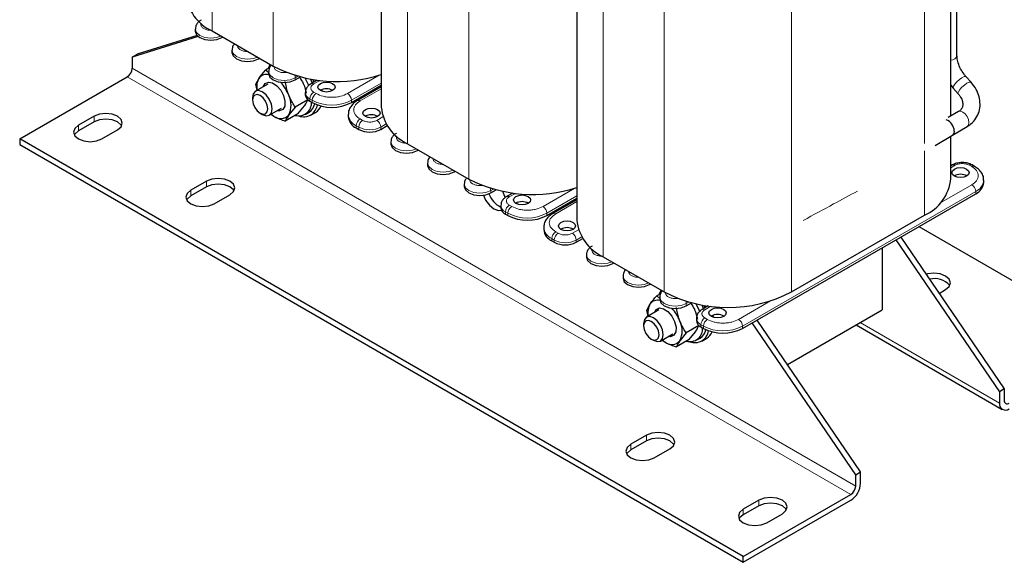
# Model space of a CAD drawing. Header units: millimetres. Extents: x 5 to 418, y 2 to 292.
# Tile 30 of 39: x 323 to 380, y 52 to 84. Entities that reach past the tile are written whole.
import ezdxf

# ---------------------------------------------------------------- set-up
doc = ezdxf.new("R2010")
doc.units = ezdxf.units.MM

msp = doc.modelspace()

# ---------------------------------------------------------------- linework, layer by layer
at = {"color": 7, "linetype": 'Continuous', "lineweight": 18}
for p, q in [((333.8775, 101.4598), (333.8775, 82.9733)), ((337.413, 99.17), (337.413, 80.9323)), ((345.1912, 94.9285), (345.1912, 76.442)), ((348.7267, 92.6387), (348.7267, 74.401)), ((375.0877, 90.7975), (375.0877, 76.4568)), ((356.5049, 88.3973), (356.5049, 69.9108)), ((360.0404, 86.1074), (360.0404, 67.8698)), ((367.3943, 86.3562), (367.3943, 67.8698)), ((334.4432, 82.5814), (334.4432, 82.6468)), ((336.5645, 81.3568), (336.5645, 81.4221)), ((329.253, 80.8084), (371.1137, 56.6428)), ((338.6858, 80.2628), (338.8363, 80.3496)), ((341.7122, 79.3485), (343.5532, 80.4112)), ((370.8309, 56.1529), (328.9702, 80.3185)), ((338.6858, 80.1321), (338.6858, 80.2628)), ((340.1122, 80.1066), (339.7606, 79.9036)), ((341.9385, 78.9565), (343.6681, 79.955)), ((339.7606, 79.4301), (339.902, 79.3485)), ((343.6681, 79.6285), (342.4476, 78.9239)), ((339.5343, 79.0382), (339.6758, 78.9565)), ((339.5343, 79.0382), (339.5343, 78.9075)), ((339.6758, 78.9565), (339.6758, 78.8259)), ((341.9385, 78.9565), (341.9385, 78.8259)), ((326.1417, 77.1835), (326.1417, 77.5101)), ((327.0468, 77.706), (327.0468, 78.0326)), ((342.2213, 77.487), (342.3628, 77.4054)), ((342.2213, 77.487), (342.2213, 77.3564)), ((342.4476, 77.8789), (342.589, 77.7973)), ((343.4093, 77.7973), (343.7609, 78.0003)), ((343.6356, 77.4054), (343.9513, 77.5876)), ((342.3628, 77.4054), (342.3628, 77.2747)), ((343.6356, 77.2747), (343.6356, 77.4054)), ((345.7569, 76.0501), (345.7569, 76.1155)), ((375.0877, 76.0366), (375.0877, 72.311)), ((376.8696, 75.2011), (376.6107, 75.0517)), ((377.8312, 75.1195), (377.6898, 75.2011)), ((347.8782, 74.8255), (347.8782, 74.8909)), ((333.5522, 73.9505), (333.5522, 74.2771)), ((375.9903, 73.0117), (377.8312, 74.0745)), ((332.6471, 73.428), (332.6471, 73.7546)), ((349.9995, 73.7315), (350.15, 73.8184)), ((349.9995, 73.6009), (349.9995, 73.7315)), ((351.4259, 73.5753), (351.0743, 73.3724)), ((353.0259, 72.8172), (354.8669, 73.8799)), ((364.5659, 65.894), (378.0575, 73.6825)), ((378.0575, 73.6825), (378.0575, 73.5519)), ((353.2522, 72.4253), (354.9819, 73.4238)), ((354.9819, 73.0973), (353.7613, 72.3927)), ((350.848, 72.5069), (350.9895, 72.4253)), ((350.848, 72.5069), (350.848, 72.3763)), ((350.9895, 72.4253), (350.9895, 72.2946)), ((351.0743, 72.8988), (351.2157, 72.8172)), ((353.2522, 72.4253), (353.2522, 72.2946)), ((353.7613, 71.3477), (353.9027, 71.266)), ((354.723, 71.266), (355.0746, 71.469)), ((353.5351, 70.9557), (353.6765, 70.8741)), ((353.5351, 70.9557), (353.5351, 70.8251)), ((353.6765, 70.8741), (353.6765, 70.7435)), ((354.9493, 70.8741), (355.265, 71.0564)), ((354.9493, 70.7435), (354.9493, 70.8741)), ((357.0706, 69.5188), (357.0706, 69.5842)), ((359.1919, 68.2942), (359.1919, 68.3596)), ((361.3132, 67.2003), (361.4637, 67.2871)), ((364.3396, 66.2859), (366.1806, 67.3487)), ((361.3132, 67.0696), (361.3132, 67.2003)), ((362.7396, 67.0441), (362.388, 66.8411)), ((362.388, 66.3676), (362.5294, 66.2859)), ((371.3681, 66.0969), (379.4293, 61.4432)), ((362.1618, 65.9757), (362.3032, 65.894)), ((362.1618, 65.9757), (362.1618, 65.845)), ((362.3032, 65.894), (362.3032, 65.7634)), ((364.5659, 65.894), (364.5659, 65.7634)), ((359.0081, 59.2552), (359.0081, 59.5818)), ((358.103, 58.7327), (358.103, 59.0593)), ((365.5134, 55.4997), (365.5134, 55.8263)), ((364.6083, 54.9772), (364.6083, 55.3038))]:
    msp.add_line(p, q, dxfattribs=at)
at = {"color": 7, "linetype": 'Continuous', "lineweight": 25}
for p, q in [((343.6681, 96.325), (343.6681, 78.5647)), ((376.6107, 78.0462), (376.6107, 91.7482)), ((376.9736, 81.5502), (376.9736, 91.9576)), ((354.9819, 89.7937), (354.9819, 72.0334)), ((333.0653, 82.6543), (329.253, 81.4617)), ((333.0067, 82.7108), (329.5358, 81.625)), ((332.9068, 83.0794), (332.9068, 82.9488)), ((333.8775, 82.9733), (337.413, 80.9323)), ((334.4432, 82.5814), (334.4998, 82.6141)), ((329.253, 81.4617), (329.5358, 81.625)), ((329.253, 81.4617), (329.253, 80.8084)), ((335.0281, 81.8548), (335.0281, 81.7241)), ((336.5645, 81.3568), (336.6211, 81.3894)), ((337.2214, 81.0429), (337.2077, 80.9873)), ((337.198, 80.8308), (336.9723, 80.7005)), ((337.1494, 80.5577), (336.9723, 80.7005)), ((337.1494, 80.6302), (337.1494, 80.4995)), ((377.7863, 80.0023), (377.4992, 80.3227)), ((322.7476, 76.7263), (328.9702, 80.3185)), ((337.1008, 79.8954), (336.385, 79.4822)), ((336.4008, 79.8873), (336.5981, 80.2429)), ((336.4792, 79.5366), (336.4008, 79.8873)), ((338.6858, 80.1321), (338.9912, 80.3084)), ((339.2179, 79.7756), (339.3283, 79.3696)), ((339.957, 80.1252), (339.6006, 79.9195)), ((339.7781, 80.0219), (339.7166, 80.1597)), ((341.9385, 78.8259), (343.6681, 79.8244)), ((376.6107, 79.8347), (376.7545, 79.6553)), ((339.2707, 79.4056), (339.2707, 79.2749)), ((340.2629, 79.4687), (340.2445, 79.5816)), ((343.6681, 79.7367), (342.2876, 78.9398)), ((343.188, 79.4596), (343.1121, 79.5034)), ((343.4709, 79.6228), (343.3949, 79.6667)), ((376.7545, 79.6553), (377.0416, 79.3349)), ((336.2193, 79.1159), (336.2193, 78.9756)), ((339.4152, 78.988), (338.687, 78.5675)), ((338.8437, 78.1747), (339.2179, 78.6324)), ((339.5343, 78.9075), (339.6758, 78.8259)), ((336.6634, 78.2063), (336.7849, 78.1362)), ((337.1849, 78.0965), (337.9007, 78.5097)), ((337.2948, 78.1599), (337.4554, 78.0332)), ((338.8437, 78.1747), (338.1154, 77.7543)), ((338.687, 78.5675), (338.3128, 78.1099)), ((339.2605, 78.14), (339.4867, 78.2706)), ((339.5867, 78.0974), (339.8696, 78.2607)), ((341.7527, 78.1401), (341.7527, 78.0095)), ((377.058, 78.3044), (376.4703, 77.9651)), ((327.0468, 78.0326), (326.1417, 77.5101)), ((327.0468, 77.706), (326.1417, 77.1835)), ((342.7446, 78.034), (342.7311, 78.0258)), ((343.6356, 77.2747), (344.0116, 77.4918)), ((327.4994, 76.7263), (328.4045, 77.2488)), ((342.2213, 77.3564), (342.3628, 77.2747)), ((375.7179, 76.3479), (376.7109, 76.9494)), ((376.7105, 76.9492), (377.558, 77.4384)), ((364.6083, 52.5607), (322.7476, 76.7263)), ((322.7476, 76.7263), (322.7476, 76.3997)), ((322.7476, 76.3997), (364.6083, 52.2341)), ((344.2205, 76.5481), (344.2205, 76.4175)), ((345.1912, 76.442), (348.7267, 74.401)), ((376.6107, 74.4337), (376.6107, 76.8887)), ((345.7569, 76.0501), (345.8135, 76.0828)), ((346.3418, 75.3235), (346.3418, 75.1929)), ((376.7096, 75.217), (376.6107, 75.1599)), ((377.9912, 75.1353), (377.8498, 75.217)), ((347.8782, 74.8255), (347.9348, 74.8582)), ((333.5522, 74.2771), (332.6471, 73.7546)), ((348.4631, 74.0989), (348.4631, 73.9683)), ((378.5261, 74.205), (378.5261, 74.3357)), ((333.5522, 73.9505), (332.6471, 73.428)), ((334.0048, 72.9709), (334.9099, 73.4934)), ((349.9995, 73.6009), (350.3049, 73.7772)), ((351.2707, 73.5939), (350.9143, 73.3882)), ((364.5659, 65.7634), (378.0575, 73.5519)), ((353.2522, 72.2946), (354.9819, 73.2931)), ((354.9819, 73.2055), (353.6013, 72.4085)), ((354.5017, 72.9283), (354.4258, 72.9721)), ((354.7846, 73.0916), (354.7086, 73.1354)), ((350.5844, 72.8743), (350.5844, 72.7437)), ((350.848, 72.3763), (350.9895, 72.2946)), ((367.3943, 67.8698), (375.0877, 72.311)), ((353.0664, 71.6089), (353.0664, 71.4782)), ((354.0583, 71.5027), (354.0448, 71.4946)), ((374.7612, 71.649), (386.2175, 65.0354)), ((353.5351, 70.8251), (353.6765, 70.7435)), ((354.9493, 70.7435), (355.3253, 70.9605)), ((373.4395, 70.886), (379.4293, 62.0965)), ((373.7224, 71.0493), (379.7121, 62.2598)), ((372.6411, 70.4251), (372.6411, 66.8318)), ((355.5342, 70.0169), (355.5342, 69.8862)), ((356.5049, 69.9108), (360.0404, 67.8698)), ((357.0706, 69.5188), (357.1272, 69.5515)), ((357.6555, 68.7923), (357.6555, 68.6616)), ((359.1919, 68.2942), (359.2485, 68.3269)), ((359.8488, 67.9804), (359.8351, 67.9248)), ((375.943, 67.7906), (376.318, 68.0071)), ((359.8254, 67.7683), (359.5997, 67.638)), ((359.7768, 67.4952), (359.5997, 67.638)), ((359.7768, 67.5677), (359.7768, 67.437)), ((361.3132, 67.0696), (361.6186, 67.2459)), ((359.7282, 66.8329), (359.0124, 66.4196)), ((359.0282, 66.8248), (359.2255, 67.1804)), ((359.1067, 66.4741), (359.0282, 66.8248)), ((361.8453, 66.713), (361.9557, 66.3071)), ((362.5844, 67.0626), (362.228, 66.8569)), ((362.4055, 66.9594), (362.344, 67.0971)), ((367.1641, 63.67), (372.6411, 66.8318)), ((361.8982, 66.343), (361.8982, 66.2124)), ((362.8903, 66.4061), (362.872, 66.519)), ((371.1137, 57.296), (365.1239, 66.0855)), ((371.3966, 57.4593), (365.4068, 66.2488)), ((358.8467, 66.0534), (358.8467, 65.9131)), ((362.0426, 65.9254), (361.3144, 65.505)), ((361.4711, 65.1122), (361.8453, 65.5699)), ((362.1618, 65.845), (362.3032, 65.7634)), ((371.1337, 65.9616), (379.595, 61.077)), ((359.2908, 65.1438), (359.4123, 65.0736)), ((359.8123, 65.034), (360.5281, 65.4472)), ((359.9222, 65.0974), (360.0829, 64.9707)), ((361.4711, 65.1122), (360.7428, 64.6918)), ((361.3144, 65.505), (360.9402, 65.0474)), ((361.8879, 65.0775), (362.1142, 65.2081)), ((362.2141, 65.0349), (362.497, 65.1982)), ((379.7121, 62.2598), (379.4293, 62.0965)), ((379.4293, 62.0965), (379.4293, 61.4432)), ((379.7121, 62.2598), (379.7121, 61.6065)), ((359.0081, 59.5818), (358.103, 59.0593)), ((359.0081, 59.2552), (358.103, 58.7327)), ((359.4606, 58.2755), (360.3657, 58.798)), ((371.1137, 57.296), (371.3966, 57.4593)), ((371.1137, 56.6428), (371.1137, 57.296)), ((371.3966, 56.806), (371.3966, 57.4593)), ((364.6083, 52.5607), (370.8309, 56.1529)), ((365.5134, 55.8263), (364.6083, 55.3038)), ((364.6083, 52.2341), (370.8309, 55.8262)), ((365.5134, 55.4997), (364.6083, 54.9772)), ((365.966, 54.52), (366.8711, 55.0425)), ((364.6083, 52.2341), (364.6083, 52.5607))]:
    msp.add_line(p, q, dxfattribs=at)
at = {"color": 7, "linetype": 'Continuous', "lineweight": 18, "flags": 128}
for points in [[(332.9068, 83.0818), (332.9068, 83.0794), (332.9753, 82.8806), (333.1704, 82.712), (333.4624, 82.5994), (333.8068, 82.5598), (334.1512, 82.5994), (334.3841, 82.6808)], [(335.0281, 81.8572), (335.0281, 81.8548), (335.0966, 81.656), (335.2917, 81.4874), (335.5837, 81.3748), (335.9281, 81.3352), (336.2725, 81.3748), (336.5054, 81.4562)], [(337.1494, 80.6326), (337.1494, 80.6302), (337.2179, 80.4314), (337.413, 80.2628), (337.705, 80.1502), (338.0494, 80.1106), (338.3938, 80.1502), (338.6858, 80.2628)], [(376.7545, 79.6552), (376.7433, 79.6841), (376.7671, 79.7727), (376.8457, 79.8943), (376.9671, 80.0302), (377.1128, 80.1599), (377.2607, 80.2636), (377.3882, 80.3254), (377.4758, 80.3361), (377.4991, 80.3228)], [(377.0406, 79.3361), (377.0304, 79.3637), (377.0542, 79.4523), (377.1329, 79.5739), (377.2543, 79.7098), (377.4, 79.8395), (377.5478, 79.9432), (377.6753, 80.0051), (377.763, 80.0157), (377.7863, 80.0023)], [(377.058, 78.3044), (377.1727, 78.3267), (377.308, 78.2797), (377.4433, 78.1705), (377.558, 78.0158), (377.6346, 77.8391), (377.6615, 77.6673)], [(377.6615, 77.6673), (377.6346, 77.5266), (377.558, 77.4384), (377.558, 77.4384)], [(344.2205, 76.5505), (344.2205, 76.5481), (344.289, 76.3493), (344.4841, 76.1808), (344.7761, 76.0681), (345.1205, 76.0286), (345.4649, 76.0681), (345.6978, 76.1496)], [(346.3418, 75.3259), (346.3418, 75.3235), (346.4103, 75.1247), (346.6054, 74.9561), (346.8974, 74.8435), (347.2418, 74.804), (347.5862, 74.8435), (347.8191, 74.925)], [(348.4631, 74.1013), (348.4631, 74.0989), (348.5316, 73.9001), (348.7267, 73.7315), (349.0187, 73.6189), (349.3631, 73.5794), (349.7075, 73.6189), (349.9995, 73.7315)], [(355.5342, 70.0193), (355.5342, 70.0169), (355.6027, 69.818), (355.7978, 69.6495), (356.0898, 69.5369), (356.4342, 69.4973), (356.7786, 69.5369), (357.0115, 69.6183)], [(357.6555, 68.7947), (357.6555, 68.7923), (357.724, 68.5934), (357.9191, 68.4249), (358.2111, 68.3123), (358.5555, 68.2727), (358.8999, 68.3123), (359.1329, 68.3937)], [(359.7768, 67.5701), (359.7768, 67.5677), (359.8453, 67.3688), (360.0404, 67.2003), (360.3324, 67.0876), (360.6768, 67.0481), (361.0212, 67.0876), (361.3132, 67.2003)]]:
    msp.add_lwpolyline(points, dxfattribs=at)
at = {"color": 7, "linetype": 'Continuous', "lineweight": 25, "flags": 128}
for points in [[(332.9068, 82.9488), (332.9753, 82.7499), (333.1704, 82.5814), (333.4624, 82.4687), (333.8068, 82.4292), (334.1512, 82.4687), (334.4432, 82.5814)], [(335.0281, 81.7241), (335.0966, 81.5253), (335.2917, 81.3568), (335.5837, 81.2441), (335.9281, 81.2046), (336.2725, 81.2441), (336.5645, 81.3568)], [(337.1321, 80.7928), (337.1393, 80.818), (337.2351, 81.035)], [(337.1494, 80.4995), (337.2179, 80.3007), (337.413, 80.1321), (337.705, 80.0195), (338.0494, 79.98), (338.3938, 80.0195), (338.6858, 80.1321)], [(336.8376, 79.7434), (336.9444, 79.9242), (337.1334, 80.0065), (337.3714, 79.9624), (337.6222, 79.7987), (337.8476, 79.5402), (338.0133, 79.2263), (338.0941, 78.9048), (338.0777, 78.6247), (337.9665, 78.4285), (337.7775, 78.3463), (337.6375, 78.3578)], [(339.2429, 80.2488), (339.4313, 79.8754), (339.4646, 79.7928)], [(339.5761, 80.1831), (339.6576, 80.006), (339.6754, 79.9626)], [(340.8496, 79.5199), (340.6873, 79.4573), (340.496, 79.4354), (340.3047, 79.4573), (340.1424, 79.5199), (340.0341, 79.6136), (339.996, 79.724), (340.0341, 79.8345), (340.1424, 79.9281), (340.3047, 79.9907), (340.496, 80.0127), (340.6873, 79.9907), (340.8496, 79.9281), (340.9579, 79.8345), (340.996, 79.724), (340.9579, 79.6136), (340.8496, 79.5199)], [(336.785, 79.4426), (336.5685, 79.5178), (336.385, 79.4822), (336.2623, 79.341), (336.2193, 79.1159)], [(336.6635, 79.2322), (336.4935, 79.2912), (336.3494, 79.2632), (336.2531, 79.1524), (336.2193, 78.9756), (336.2531, 78.7598), (336.3494, 78.5378), (336.4935, 78.3434), (336.6635, 78.2063), (336.8335, 78.1472), (336.9776, 78.1752), (337.0739, 78.286), (337.1077, 78.4628), (337.0739, 78.6786), (336.9776, 78.9006), (336.8335, 79.095), (336.6635, 79.2322)], [(336.7849, 78.1362), (336.785, 78.1361), (337.0014, 78.0609), (337.185, 78.0965), (337.3076, 78.2376), (337.3506, 78.4628), (337.3076, 78.7376), (337.185, 79.0203), (337.0014, 79.2679), (336.785, 79.4426)], [(328.4045, 77.2488), (328.6126, 77.4286), (328.6857, 77.6407), (328.6126, 77.8528), (328.4045, 78.0326), (328.093, 78.1527), (327.7257, 78.1949), (327.3583, 78.1527), (327.0468, 78.0326)], [(337.2809, 78.1519), (337.3262, 78.1176), (337.4554, 78.0332)], [(342.7446, 78.4259), (342.9068, 78.4885), (343.0982, 78.5105), (343.2895, 78.4885), (343.4517, 78.4259), (343.5601, 78.3323), (343.5982, 78.2218), (343.5601, 78.1114), (343.4517, 78.0177), (343.2895, 77.9551), (343.0982, 77.9332), (342.9068, 77.9551), (342.7446, 78.0177), (342.6362, 78.1114), (342.5982, 78.2218), (342.6362, 78.3323), (342.7446, 78.4259)], [(326.1417, 77.5101), (325.9336, 77.3303), (325.8606, 77.1182), (325.9336, 76.9061), (326.1417, 76.7263), (326.4532, 76.6062), (326.8206, 76.564), (327.1879, 76.6062), (327.4994, 76.7263)], [(328.643, 77.4774), (328.6126, 77.5262), (328.4045, 77.706), (328.093, 77.8261), (327.7257, 77.8683), (327.3583, 77.8261), (327.0468, 77.706)], [(326.1417, 77.1835), (325.9336, 77.0037), (325.9032, 76.9549)], [(376.813, 77.1775), (376.7861, 77.0368), (376.71, 76.9489)], [(344.2205, 76.4175), (344.289, 76.2187), (344.4841, 76.0501), (344.7761, 75.9375), (345.1205, 75.8979), (345.4649, 75.9375), (345.7569, 76.0501)], [(346.3418, 75.1929), (346.4103, 74.9941), (346.6054, 74.8255), (346.8974, 74.7129), (347.2418, 74.6733), (347.5862, 74.7129), (347.8782, 74.8255)], [(377.5343, 74.5725), (377.372, 74.5099), (377.1807, 74.4879), (376.9894, 74.5099), (376.8271, 74.5725), (376.7188, 74.6661), (376.6807, 74.7766), (376.7188, 74.887), (376.8271, 74.9807), (376.9894, 75.0432), (377.1807, 75.0652), (377.372, 75.0432), (377.5343, 74.9807), (377.6426, 74.887), (377.6807, 74.7766), (377.6426, 74.6661), (377.5343, 74.5725)], [(334.9099, 73.4934), (335.118, 73.6732), (335.191, 73.8852), (335.118, 74.0973), (334.9099, 74.2771), (334.5984, 74.3973), (334.231, 74.4394), (333.8637, 74.3973), (333.5522, 74.2771)], [(335.1484, 73.7219), (335.118, 73.7707), (334.9099, 73.9505), (334.5984, 74.0706), (334.231, 74.1128), (333.8637, 74.0706), (333.5522, 73.9505)], [(332.6471, 73.7546), (332.439, 73.5748), (332.3659, 73.3627), (332.439, 73.1507), (332.6471, 72.9709), (332.9586, 72.8507), (333.3259, 72.8086), (333.6933, 72.8507), (334.0048, 72.9709)], [(348.4631, 73.9683), (348.5316, 73.7694), (348.7267, 73.6009), (349.0187, 73.4883), (349.3631, 73.4487), (349.7075, 73.4883), (349.9995, 73.6009)], [(350.8321, 73.3178), (350.8105, 73.3995), (350.6908, 73.6893)], [(332.6471, 73.428), (332.439, 73.2482), (332.4086, 73.1994)], [(349.5755, 73.4634), (349.7034, 73.1843), (349.9236, 72.8873), (350.1834, 72.6777), (350.4431, 72.5874), (350.6158, 72.6077)], [(352.1633, 72.9886), (352.0011, 72.9261), (351.8097, 72.9041), (351.6184, 72.9261), (351.4562, 72.9886), (351.3478, 73.0823), (351.3097, 73.1927), (351.3478, 73.3032), (351.4562, 73.3968), (351.6184, 73.4594), (351.8097, 73.4814), (352.0011, 73.4594), (352.1633, 73.3968), (352.2717, 73.3032), (352.3097, 73.1927), (352.2717, 73.0823), (352.1633, 72.9886)], [(354.0583, 71.8947), (354.2205, 71.9572), (354.4119, 71.9792), (354.6032, 71.9572), (354.7654, 71.8947), (354.8738, 71.801), (354.9119, 71.6906), (354.8738, 71.5801), (354.7654, 71.4865), (354.6032, 71.4239), (354.4119, 71.4019), (354.2205, 71.4239), (354.0583, 71.4865), (353.9499, 71.5801), (353.9119, 71.6906), (353.9499, 71.801), (354.0583, 71.8947)], [(355.5342, 69.8862), (355.6027, 69.6874), (355.7978, 69.5188), (356.0898, 69.4062), (356.4342, 69.3667), (356.7786, 69.4062), (357.0706, 69.5188)], [(376.318, 68.0071), (376.5261, 68.1869), (376.5992, 68.399), (376.5261, 68.6111), (376.318, 68.7909), (376.0066, 68.911), (375.6392, 68.9532), (375.2718, 68.911), (375.1939, 68.8899)], [(357.6555, 68.6616), (357.724, 68.4628), (357.9191, 68.2942), (358.2111, 68.1816), (358.5555, 68.1421), (358.8999, 68.1816), (359.1919, 68.2942)], [(359.7596, 67.7303), (359.7667, 67.7555), (359.8625, 67.9725)], [(359.7768, 67.437), (359.8453, 67.2382), (360.0404, 67.0696), (360.3324, 66.957), (360.6768, 66.9174), (361.0212, 66.957), (361.3132, 67.0696)], [(359.465, 66.6809), (359.5718, 66.8617), (359.7608, 66.944), (359.9988, 66.8999), (360.2496, 66.7361), (360.475, 66.4776), (360.6407, 66.1637), (360.7215, 65.8423), (360.7051, 65.5621), (360.5939, 65.366), (360.4049, 65.2837), (360.2649, 65.2952)], [(361.8703, 67.1863), (362.0587, 66.8129), (362.092, 66.7303)], [(362.2036, 67.1206), (362.285, 66.9435), (362.3028, 66.9001)], [(363.477, 66.4574), (363.3148, 66.3948), (363.1234, 66.3728), (362.9321, 66.3948), (362.7699, 66.4574), (362.6615, 66.551), (362.6234, 66.6615), (362.6615, 66.7719), (362.7699, 66.8656), (362.9321, 66.9282), (363.1234, 66.9501), (363.3148, 66.9282), (363.477, 66.8656), (363.5854, 66.7719), (363.6234, 66.6615), (363.5854, 66.551), (363.477, 66.4574)], [(359.4124, 66.38), (359.1959, 66.4553), (359.0124, 66.4196), (358.8898, 66.2785), (358.8467, 66.0534)], [(359.2909, 66.1696), (359.1209, 66.2287), (358.9768, 66.2007), (358.8805, 66.0899), (358.8467, 65.9131), (358.8805, 65.6973), (358.9768, 65.4753), (359.1209, 65.2809), (359.2909, 65.1437), (359.4609, 65.0846), (359.605, 65.1126), (359.7013, 65.2235), (359.7351, 65.4002), (359.7013, 65.6161), (359.605, 65.8381), (359.4609, 66.0324), (359.2909, 66.1696)], [(359.4123, 65.0736), (359.4124, 65.0736), (359.6289, 64.9983), (359.8124, 65.034), (359.935, 65.1751), (359.9781, 65.4002), (359.935, 65.6751), (359.8124, 65.9578), (359.6289, 66.2053), (359.4124, 66.38)], [(359.9083, 65.0894), (359.9536, 65.0551), (360.0829, 64.9707)], [(360.3657, 58.798), (360.5738, 58.9778), (360.6469, 59.1899), (360.5738, 59.402), (360.3657, 59.5818), (360.0543, 59.7019), (359.6869, 59.7441), (359.3195, 59.7019), (359.0081, 59.5818)], [(360.6043, 59.0266), (360.5738, 59.0754), (360.3657, 59.2552), (360.0543, 59.3753), (359.6869, 59.4175), (359.3195, 59.3753), (359.0081, 59.2552)], [(358.103, 59.0593), (357.8949, 58.8795), (357.8218, 58.6674), (357.8949, 58.4553), (358.103, 58.2755), (358.4144, 58.1554), (358.7818, 58.1132), (359.1492, 58.1554), (359.4606, 58.2755)], [(358.103, 58.7327), (357.8949, 58.5529), (357.8644, 58.5041)], [(366.8711, 55.0425), (367.0792, 55.2223), (367.1523, 55.4344), (367.0792, 55.6465), (366.8711, 55.8263), (366.5596, 55.9464), (366.1923, 55.9886), (365.8249, 55.9464), (365.5134, 55.8263)], [(364.6083, 55.3038), (364.4002, 55.124), (364.3272, 54.9119), (364.4002, 54.6998), (364.6083, 54.52), (364.9198, 54.3999), (365.2872, 54.3577), (365.6545, 54.3999), (365.966, 54.52)], [(367.1096, 55.2711), (367.0792, 55.3199), (366.8711, 55.4997), (366.5596, 55.6198), (366.1923, 55.662), (365.8249, 55.6198), (365.5134, 55.4997)], [(364.6083, 54.9772), (364.4002, 54.7974), (364.3698, 54.7486)]]:
    msp.add_lwpolyline(points, dxfattribs=at)
at = {"color": 7, "linetype": 'Continuous', "lineweight": 25}
for centre, radius, start, end in [((334.9537, 85.3533), 2.612, 185.65338, 245.66676), ((341.1226, 88.2079), 8.1667, 242.98428, 288.16136), ((328.6389, 80.8364), 0.6147, 302.60548, 357.39452), ((337.0202, 79.9333), 0.5234, 75.01541, 143.7414), ((337.4804, 79.734), 1.0185, 150.02213, 191.11699), ((336.1089, 78.3983), 2.3639, 21.19907, 42.40337), ((337.1695, 78.6815), 1.2782, 333.43643, 26.56357), ((339.7211, 79.3198), 0.4526, 185.6948, 245.62534), ((340.496, 78.9037), 0.7243, 59.54613, 120.45387), ((338.8924, 78.7999), 0.739, 254.39328, 4.09111), ((339.182, 78.7998), 0.7956, 248.89722, 352.19536), ((339.06, 78.9214), 0.7783, 303.25633, 347.44675), ((340.8071, 81.0094), 2.4592, 242.60967, 297.39033), ((339.4649, 78.9226), 0.7758, 301.43792, 337.7269), ((337.8449, 78.5099), 0.6156, 230.75183, 319.4672), ((343.0976, 77.3773), 0.7456, 60.45053, 118.25641), ((346.2675, 78.822), 2.612, 185.65338, 245.66676), ((342.5534, 78.0893), 0.8047, 185.6948, 245.62534), ((376.1051, 77.1697), 0.7079, 0.62708, 69.25059), ((342.9992, 78.503), 1.3833, 242.60967, 297.39033), ((376.7758, 75.0703), 0.161, 54.38242, 114.30712), ((377.7838, 75.0696), 0.1616, 66.43017, 125.55305), ((377.1807, 73.9562), 0.7243, 59.54613, 120.45387), ((352.4363, 81.6766), 8.1667, 242.98428, 288.16136), ((374.0743, 74.6459), 2.5453, 293.46213, 355.21773), ((377.7254, 74.2849), 0.8047, 294.37466, 354.3052), ((351.1546, 74.0041), 1.3462, 199.87566, 244.94269), ((351.8097, 72.3724), 0.7243, 59.54613, 120.45387), ((351.0349, 72.7886), 0.4526, 185.6948, 245.62534), ((352.1208, 74.4782), 2.4592, 242.60967, 297.39033), ((357.5812, 72.2908), 2.612, 185.65338, 245.66676), ((353.8672, 71.5581), 0.8047, 185.6948, 245.62534), ((354.4113, 70.846), 0.7456, 60.45053, 118.25641), ((354.3129, 71.9717), 1.3833, 242.60967, 297.39033), ((375.6785, 67.4979), 1.1469, 40.03646, 104.74158), ((363.7174, 74.9273), 7.9579, 242.48054, 297.51946), ((359.6476, 66.8708), 0.5234, 75.01541, 143.7414), ((360.1078, 66.6714), 1.0185, 150.02213, 191.11699), ((358.7363, 65.3357), 2.3639, 21.19907, 42.40337), ((359.797, 65.6189), 1.2782, 333.43643, 26.56357), ((362.3486, 66.2573), 0.4526, 185.6948, 245.62534), ((363.1234, 65.8411), 0.7243, 59.54613, 120.45387), ((361.5198, 65.7373), 0.739, 254.39328, 4.09111), ((361.8094, 65.7373), 0.7956, 248.89722, 352.19536), ((361.6874, 65.8589), 0.7783, 303.25633, 347.44675), ((363.4345, 67.9469), 2.4592, 242.60967, 297.39033), ((362.0924, 65.8601), 0.7758, 301.43792, 337.7269), ((360.4723, 65.4474), 0.6156, 230.75183, 319.4672), ((379.8846, 61.5786), 0.1747, 170.78596, 309.20329), ((379.7742, 61.3873), 0.3494, 170.78596, 309.20329), ((370.1684, 56.8619), 1.2294, 302.60548, 357.39452), ((370.4996, 56.6707), 0.6147, 302.60548, 357.39452)]:
    msp.add_arc(centre, radius, start, end, dxfattribs=at)
at = {"color": 7, "linetype": 'Continuous', "lineweight": 18}
for centre, radius, start, end in [((376.6218, 81.6341), 0.3617, 268.24502, 346.58131), ((338.2688, 80.2543), 0.4171, 1.17028, 20.6324), ((339.6666, 79.772), 0.1618, 54.46271, 113.39091), ((339.712, 79.4437), 0.4427, 184.62576, 246.33905), ((340.0256, 79.0158), 0.4918, 122.60548, 177.39452), ((340.167, 78.9342), 0.4918, 122.60548, 177.39452), ((341.4472, 78.9342), 0.4918, 2.60548, 57.39452), ((340.8071, 81.1401), 2.4592, 242.60967, 297.39033), ((342.3536, 78.7923), 0.1618, 54.46771, 113.33418), ((342.536, 78.2065), 0.7853, 184.18381, 246.37912), ((342.7126, 77.4647), 0.4918, 122.60548, 177.39452), ((342.854, 77.383), 0.4918, 122.60548, 177.39452), ((343.1443, 77.383), 0.4918, 2.60548, 57.39452), ((342.9992, 78.6336), 1.3833, 242.60967, 297.39033), ((377.9253, 74.9877), 0.1619, 66.75238, 125.52465), ((377.5662, 73.6602), 0.4918, 2.60548, 57.39452), ((377.723, 74.4184), 0.8083, 294.44699, 353.47973), ((349.5825, 73.723), 0.4171, 1.17028, 20.6324), ((350.9803, 73.2407), 0.1618, 54.46271, 113.39091), ((351.0257, 72.9124), 0.4427, 184.62576, 246.33905), ((351.3393, 72.4846), 0.4918, 122.60548, 177.39452), ((351.4807, 72.4029), 0.4918, 122.60548, 177.39452), ((352.1208, 74.6088), 2.4592, 242.60967, 297.39033), ((352.7609, 72.4029), 0.4918, 2.60548, 57.39452), ((353.6673, 72.261), 0.1618, 54.46771, 113.33418), ((353.8497, 71.6752), 0.7853, 184.18381, 246.37912), ((354.0263, 70.9334), 0.4918, 122.60548, 177.39452), ((354.1677, 70.8517), 0.4918, 122.60548, 177.39452), ((354.458, 70.8517), 0.4918, 2.60548, 57.39452), ((354.3129, 72.1023), 1.3833, 242.60967, 297.39033), ((360.8962, 67.1917), 0.4171, 1.17028, 20.6324), ((362.294, 66.7095), 0.1618, 54.46271, 113.39091), ((362.3394, 66.3811), 0.4427, 184.62576, 246.33905), ((362.653, 65.9533), 0.4918, 122.60548, 177.39452), ((362.7944, 65.8717), 0.4918, 122.60548, 177.39452), ((364.0746, 65.8717), 0.4918, 2.60548, 57.39452), ((363.4345, 68.0776), 2.4592, 242.60967, 297.39033)]:
    msp.add_arc(centre, radius, start, end, dxfattribs=at)
at = {"color": 7, "linetype": 'Continuous', "lineweight": 25}
for points, knots in [([(333.2407, 83.5894), (333.2174, 83.5775), (333.1326, 83.5345), (333.0196, 83.4185), (332.9194, 83.2546), (332.9167, 83.1328), (332.9156, 83.0818)], [0, 0, 0, 0, 0.11835776, 0.42935396, 0.76088118, 1, 1, 1, 1]), ([(335.1803, 82.2212), (335.1697, 82.2117), (335.1068, 82.1551), (335.0424, 82.0283), (335.0385, 81.9077), (335.0369, 81.8572)], [0, 0, 0, 0, 0.105094, 0.625006, 1, 1, 1, 1]), ([(377.4992, 80.3227), (377.4602, 80.3687), (377.3443, 80.5052), (377.1762, 80.7771), (377.0358, 81.117), (376.979, 81.3832), (376.9749, 81.5109), (376.9736, 81.5502)], [0, 0, 0, 0, 0.1288481, 0.3825478, 0.6375642, 0.8884814, 1, 1, 1, 1]), ([(337.3016, 80.9966), (337.2911, 80.9871), (337.2281, 80.9305), (337.1637, 80.8037), (337.1599, 80.6831), (337.1582, 80.6326)], [0, 0, 0, 0, 0.105094, 0.625006, 1, 1, 1, 1]), ([(336.5981, 80.2429), (336.605, 80.2526), (336.7027, 80.3906), (336.8424, 80.5512), (336.9723, 80.7005)], [0, 0, 0, 0, 0.0701742, 1, 1, 1, 1]), ([(338.3128, 79.2531), (338.293, 79.3067), (338.2002, 79.5581), (338.1527, 79.8282), (338.1154, 80.0406)], [0, 0, 0, 0, 0.213336, 1, 1, 1, 1]), ([(338.9473, 80.2831), (339.0204, 80.17), (339.1235, 80.0106), (339.1966, 79.8284), (339.2179, 79.7756)], [0, 0, 0, 0, 0.7098658, 1, 1, 1, 1]), ([(339.6047, 79.9155), (339.5813, 79.9037), (339.4966, 79.8607), (339.3835, 79.7447), (339.2834, 79.5808), (339.2807, 79.459), (339.2796, 79.408)], [0, 0, 0, 0, 0.1183578, 0.429354, 0.7608812, 1, 1, 1, 1]), ([(377.558, 77.4384), (377.6346, 77.4879), (377.836, 77.6181), (378.0892, 77.9084), (378.2701, 78.3016), (378.3292, 78.7294), (378.2694, 79.1643), (378.0991, 79.6041), (377.8938, 79.8655), (377.7863, 80.0023)], [0, 0, 0, 0, 0.0933268, 0.2452112, 0.3938582, 0.5401271, 0.6866462, 0.8360388, 1, 1, 1, 1]), ([(338.687, 78.5675), (338.6597, 78.6068), (338.5144, 78.8163), (338.4032, 79.0572), (338.3128, 79.2531)], [0, 0, 0, 0, 0.1873629, 1, 1, 1, 1]), ([(377.0416, 79.3349), (377.0757, 79.2939), (377.1798, 79.1688), (377.2876, 78.9466), (377.3228, 78.7057), (377.275, 78.511), (377.1813, 78.3837), (377.0833, 78.3207), (377.058, 78.3044)], [0, 0, 0, 0, 0.0941962, 0.2875684, 0.4823831, 0.686663, 0.9190085, 1, 1, 1, 1]), ([(339.2179, 78.6324), (339.2245, 78.642), (339.3198, 78.7786), (339.3692, 78.8871), (339.4152, 78.988)], [0, 0, 0, 0, 0.0701742, 1, 1, 1, 1]), ([(342.2913, 78.9369), (342.2698, 78.9259), (342.1653, 78.8727), (342.0121, 78.7419), (341.8511, 78.5382), (341.7582, 78.3311), (341.7643, 78.1972), (341.7663, 78.1511)], [0, 0, 0, 0, 0.0657381, 0.3204142, 0.583529, 0.8566529, 1, 1, 1, 1]), ([(338.3128, 78.1099), (338.3061, 78.1003), (338.2108, 77.9637), (338.1614, 77.8552), (338.1154, 77.7543)], [0, 0, 0, 0, 0.0701742, 1, 1, 1, 1]), ([(337.4554, 78.0332), (337.4691, 78.0255), (337.6633, 77.9148), (337.8976, 77.8316), (338.1154, 77.7543)], [0, 0, 0, 0, 0.0701742, 1, 1, 1, 1]), ([(344.5544, 77.0581), (344.5311, 77.0462), (344.4464, 77.0032), (344.3333, 76.8873), (344.2331, 76.7234), (344.2304, 76.6016), (344.2293, 76.5505)], [0, 0, 0, 0, 0.1183578, 0.429354, 0.7608812, 1, 1, 1, 1]), ([(346.494, 75.6899), (346.4834, 75.6804), (346.4205, 75.6238), (346.3561, 75.4971), (346.3522, 75.3765), (346.3506, 75.3259)], [0, 0, 0, 0, 0.105094, 0.625006, 1, 1, 1, 1]), ([(377.2797, 75.3579), (377.1644, 75.3491), (377.0047, 75.3368), (376.8184, 75.2753), (376.7487, 75.2338), (376.7136, 75.213)], [0, 0, 0, 0, 0.5638895, 0.7810575, 1, 1, 1, 1]), ([(377.8464, 75.2137), (377.8242, 75.2276), (377.7527, 75.2725), (377.566, 75.3358), (377.3908, 75.3493), (377.2797, 75.3579)], [0, 0, 0, 0, 0.14177328, 0.45549386, 1, 1, 1, 1]), ([(378.5125, 74.3247), (378.5157, 74.3738), (378.5251, 74.5205), (378.4189, 74.7512), (378.239, 74.9759), (378.0668, 75.0825), (377.9869, 75.132)], [0, 0, 0, 0, 0.1493079, 0.4462982, 0.7429491, 1, 1, 1, 1]), ([(348.6154, 74.4653), (348.6048, 74.4558), (348.5418, 74.3992), (348.4774, 74.2725), (348.4736, 74.1519), (348.4719, 74.1013)], [0, 0, 0, 0, 0.105094, 0.625006, 1, 1, 1, 1]), ([(350.9184, 73.3843), (350.895, 73.3724), (350.8103, 73.3294), (350.6972, 73.2134), (350.5971, 73.0495), (350.5944, 72.9277), (350.5933, 72.8767)], [0, 0, 0, 0, 0.1183578, 0.429354, 0.7608812, 1, 1, 1, 1]), ([(353.605, 72.4056), (353.5835, 72.3947), (353.479, 72.3415), (353.3258, 72.2107), (353.1648, 72.0069), (353.0719, 71.7998), (353.078, 71.6659), (353.0801, 71.6199)], [0, 0, 0, 0, 0.0657381, 0.3204142, 0.583529, 0.8566529, 1, 1, 1, 1]), ([(355.8681, 70.5268), (355.8448, 70.515), (355.7601, 70.472), (355.647, 70.356), (355.5468, 70.1921), (355.5441, 70.0703), (355.543, 70.0193)], [0, 0, 0, 0, 0.11835776, 0.42935396, 0.76088118, 1, 1, 1, 1]), ([(357.8077, 69.1587), (357.7972, 69.1492), (357.7342, 69.0926), (357.6698, 68.9658), (357.666, 68.8452), (357.6643, 68.7947)], [0, 0, 0, 0, 0.105094, 0.625006, 1, 1, 1, 1]), ([(359.9291, 67.9341), (359.9185, 67.9245), (359.8555, 67.8679), (359.7911, 67.7412), (359.7873, 67.6206), (359.7857, 67.57)], [0, 0, 0, 0, 0.105094, 0.625006, 1, 1, 1, 1]), ([(359.2255, 67.1804), (359.2324, 67.1901), (359.3302, 67.3281), (359.4698, 67.4887), (359.5997, 67.638)], [0, 0, 0, 0, 0.0701742, 1, 1, 1, 1]), ([(361.5747, 67.2206), (361.6479, 67.1074), (361.7509, 66.948), (361.824, 66.7659), (361.8453, 66.713)], [0, 0, 0, 0, 0.7098658, 1, 1, 1, 1]), ([(360.9402, 66.1905), (360.9204, 66.2442), (360.8276, 66.4956), (360.7801, 66.7657), (360.7428, 66.9781)], [0, 0, 0, 0, 0.213336, 1, 1, 1, 1]), ([(362.2321, 66.853), (362.2087, 66.8411), (362.124, 66.7981), (362.011, 66.6822), (361.9108, 66.5183), (361.9081, 66.3965), (361.907, 66.3454)], [0, 0, 0, 0, 0.1183578, 0.429354, 0.7608812, 1, 1, 1, 1]), ([(361.3144, 65.505), (361.2871, 65.5443), (361.1418, 65.7538), (361.0306, 65.9947), (360.9402, 66.1905)], [0, 0, 0, 0, 0.1873629, 1, 1, 1, 1]), ([(361.8453, 65.5699), (361.852, 65.5795), (361.9472, 65.716), (361.9967, 65.8245), (362.0426, 65.9254)], [0, 0, 0, 0, 0.0701742, 1, 1, 1, 1]), ([(360.0829, 64.9707), (360.0965, 64.9629), (360.2908, 64.8522), (360.525, 64.7691), (360.7428, 64.6918)], [0, 0, 0, 0, 0.0701742, 1, 1, 1, 1]), ([(360.9402, 65.0474), (360.9335, 65.0378), (360.8383, 64.9012), (360.7888, 64.7927), (360.7428, 64.6918)], [0, 0, 0, 0, 0.0701742, 1, 1, 1, 1])]:
    msp.add_open_spline(points, degree=3, knots=knots, dxfattribs=at)
at = {"color": 7, "linetype": 'Continuous', "lineweight": 18}
for points, knots in [([(333.2439, 83.418), (333.2421, 83.4149), (333.2279, 83.3902), (333.2242, 83.3405), (333.2343, 83.2724), (333.281, 83.1885), (333.3866, 83.0983), (333.5433, 83.0367), (333.6881, 83.0111), (333.7761, 83.0036), (333.8239, 83.0068), (333.8324, 83.0074)], [0, 0, 0, 0, 0.01592193, 0.12665666, 0.237191, 0.34792582, 0.55126447, 0.75460311, 0.86513736, 0.97587209, 1, 1, 1, 1]), ([(335.3494, 82.1236), (335.3489, 82.1211), (335.3441, 82.096), (335.3575, 82.0476), (335.4013, 81.964), (335.5083, 81.8737), (335.6645, 81.812), (335.8094, 81.7867), (335.8932, 81.779), (335.9368, 81.7817), (335.9411, 81.782)], [0, 0, 0, 0, 0.0139881, 0.1405069, 0.2672553, 0.499999, 0.7327427, 0.8592615, 0.9860097, 1, 1, 1, 1]), ([(337.4723, 80.9077), (337.4712, 80.9023), (337.4654, 80.8743), (337.4785, 80.823), (337.5228, 80.7394), (337.6296, 80.6489), (337.7857, 80.588), (337.931, 80.561), (338.0489, 80.5552), (338.1351, 80.5573), (338.1779, 80.5655), (338.1834, 80.5665)], [0, 0, 0, 0, 0.0264505, 0.1367193, 0.247188, 0.4500381, 0.6528882, 0.7631568, 0.8736255, 0.9838942, 1, 1, 1, 1]), ([(339.7606, 79.9036), (339.7145, 79.8707), (339.6434, 79.8198), (339.5989, 79.7351), (339.5866, 79.6669), (339.5989, 79.5986), (339.6434, 79.514), (339.7145, 79.4631), (339.7606, 79.4301)], [0, 0, 0, 0, 0.2394429, 0.3696034, 0.4999999, 0.6301604, 0.7605571, 1, 1, 1, 1]), ([(339.902, 79.3485), (340.028, 79.2898), (340.2225, 79.1992), (340.5461, 79.1424), (340.8071, 79.1268), (341.0681, 79.1424), (341.3917, 79.1991), (341.5863, 79.2898), (341.7122, 79.3485)], [0, 0, 0, 0, 0.2394429, 0.369668, 0.5, 0.630225, 0.7605571, 1, 1, 1, 1]), ([(342.4476, 78.9239), (342.346, 78.8512), (342.189, 78.7389), (342.0908, 78.5521), (342.0637, 78.4015), (342.0907, 78.2508), (342.189, 78.064), (342.346, 77.9517), (342.4476, 77.8789)], [0, 0, 0, 0, 0.2394429, 0.369668, 0.5, 0.630225, 0.7605571, 1, 1, 1, 1]), ([(342.589, 77.7973), (342.6461, 77.7707), (342.7342, 77.7296), (342.8809, 77.7039), (342.9991, 77.6969), (343.1174, 77.7039), (343.264, 77.7296), (343.3522, 77.7707), (343.4093, 77.7973)], [0, 0, 0, 0, 0.2394429, 0.3696034, 0.4999999, 0.6301604, 0.7605571, 1, 1, 1, 1]), ([(344.5576, 76.8868), (344.5558, 76.8837), (344.5416, 76.8589), (344.5379, 76.8092), (344.548, 76.7411), (344.5947, 76.6573), (344.7003, 76.5671), (344.857, 76.5054), (345.0018, 76.4799), (345.0898, 76.4723), (345.1376, 76.4755), (345.1461, 76.4761)], [0, 0, 0, 0, 0.01592193, 0.12665666, 0.237191, 0.34792582, 0.55126447, 0.75460311, 0.86513736, 0.97587209, 1, 1, 1, 1]), ([(346.6631, 75.5923), (346.6626, 75.5898), (346.6578, 75.5647), (346.6712, 75.5164), (346.715, 75.4327), (346.822, 75.3425), (346.9782, 75.2808), (347.1232, 75.2554), (347.2069, 75.2477), (347.2505, 75.2505), (347.2548, 75.2508)], [0, 0, 0, 0, 0.0139881, 0.1405069, 0.2672553, 0.499999, 0.7327427, 0.8592615, 0.9860097, 1, 1, 1, 1]), ([(377.6898, 75.2011), (377.6327, 75.2277), (377.5446, 75.2688), (377.398, 75.2945), (377.2798, 75.3015), (377.1615, 75.2945), (377.0148, 75.2688), (376.9267, 75.2277), (376.8696, 75.2011)], [0, 0, 0, 0, 0.23944295, 0.36960338, 0.49999989, 0.63016043, 0.76055705, 1, 1, 1, 1]), ([(377.8312, 74.0745), (377.9329, 74.1472), (378.0899, 74.2595), (378.1881, 74.4463), (378.2152, 74.5969), (378.1881, 74.7476), (378.0899, 74.9344), (377.9329, 75.0467), (377.8312, 75.1195)], [0, 0, 0, 0, 0.2394429, 0.369668, 0.5, 0.630225, 0.7605571, 1, 1, 1, 1]), ([(348.786, 74.3765), (348.7849, 74.3711), (348.7791, 74.343), (348.7922, 74.2918), (348.8365, 74.2081), (348.9433, 74.1177), (349.0995, 74.0567), (349.2447, 74.0297), (349.3627, 74.0239), (349.4488, 74.026), (349.4916, 74.0342), (349.4971, 74.0353)], [0, 0, 0, 0, 0.0264505, 0.1367193, 0.247188, 0.4500381, 0.6528882, 0.7631568, 0.8736255, 0.9838942, 1, 1, 1, 1]), ([(368.0802, 72.0078), (368.6663, 72.3269), (369.7129, 72.8967), (370.7593, 73.4571), (371.2197, 73.7036)], [0, 0, 0, 0, 0.5599996, 1, 1, 1, 1]), ([(351.0743, 73.3724), (351.0283, 73.3394), (350.9571, 73.2885), (350.9126, 73.2039), (350.9004, 73.1356), (350.9126, 73.0673), (350.9571, 72.9827), (351.0283, 72.9318), (351.0743, 72.8988)], [0, 0, 0, 0, 0.2394429, 0.3696034, 0.4999999, 0.6301604, 0.7605571, 1, 1, 1, 1]), ([(351.2157, 72.8172), (351.3417, 72.7585), (351.5362, 72.6679), (351.8598, 72.6112), (352.1208, 72.5956), (352.3818, 72.6112), (352.7054, 72.6679), (352.9, 72.7585), (353.0259, 72.8172)], [0, 0, 0, 0, 0.2394429, 0.369668, 0.5, 0.630225, 0.7605571, 1, 1, 1, 1]), ([(353.7613, 72.3927), (353.6597, 72.3199), (353.5027, 72.2077), (353.4045, 72.0208), (353.3774, 71.8702), (353.4044, 71.7195), (353.5027, 71.5327), (353.6597, 71.4204), (353.7613, 71.3477)], [0, 0, 0, 0, 0.2394429, 0.369668, 0.5, 0.630225, 0.7605571, 1, 1, 1, 1]), ([(353.9027, 71.266), (353.9598, 71.2394), (354.0479, 71.1984), (354.1946, 71.1727), (354.3128, 71.1656), (354.4311, 71.1727), (354.5777, 71.1984), (354.6659, 71.2394), (354.723, 71.266)], [0, 0, 0, 0, 0.2394429, 0.3696034, 0.4999999, 0.6301604, 0.7605571, 1, 1, 1, 1]), ([(355.8713, 70.3555), (355.8695, 70.3524), (355.8553, 70.3276), (355.8517, 70.278), (355.8617, 70.2098), (355.9084, 70.126), (356.014, 70.0358), (356.1707, 69.9742), (356.3155, 69.9486), (356.4035, 69.941), (356.4513, 69.9443), (356.4598, 69.9448)], [0, 0, 0, 0, 0.0159219, 0.1266567, 0.237191, 0.3479258, 0.5512645, 0.7546031, 0.8651374, 0.9758721, 1, 1, 1, 1]), ([(357.9768, 69.0611), (357.9763, 69.0586), (357.9715, 69.0334), (357.9849, 68.9851), (358.0288, 68.9014), (358.1357, 68.8112), (358.292, 68.7495), (358.4369, 68.7241), (358.5206, 68.7164), (358.5642, 68.7192), (358.5685, 68.7195)], [0, 0, 0, 0, 0.0139881, 0.1405069, 0.2672553, 0.499999, 0.7327427, 0.8592615, 0.9860097, 1, 1, 1, 1]), ([(360.0997, 67.8452), (360.0986, 67.8398), (360.0928, 67.8118), (360.1059, 67.7605), (360.1502, 67.6769), (360.257, 67.5864), (360.4132, 67.5254), (360.5584, 67.4985), (360.6764, 67.4927), (360.7625, 67.4948), (360.8054, 67.503), (360.8108, 67.504)], [0, 0, 0, 0, 0.0264505, 0.1367193, 0.247188, 0.4500381, 0.6528882, 0.7631568, 0.8736255, 0.9838942, 1, 1, 1, 1]), ([(362.388, 66.8411), (362.342, 66.8081), (362.2709, 66.7573), (362.2263, 66.6726), (362.2141, 66.6044), (362.2263, 66.5361), (362.2708, 66.4514), (362.342, 66.4005), (362.388, 66.3676)], [0, 0, 0, 0, 0.2394429, 0.3696034, 0.4999999, 0.6301604, 0.7605571, 1, 1, 1, 1]), ([(362.5294, 66.2859), (362.6554, 66.2272), (362.8499, 66.1366), (363.1735, 66.0799), (363.4345, 66.0643), (363.6955, 66.0799), (364.0191, 66.1366), (364.2137, 66.2272), (364.3396, 66.2859)], [0, 0, 0, 0, 0.2394429, 0.369668, 0.5, 0.630225, 0.7605571, 1, 1, 1, 1])]:
    msp.add_open_spline(points, degree=3, knots=knots, dxfattribs=at)

doc.saveas('drawing.dxf')
